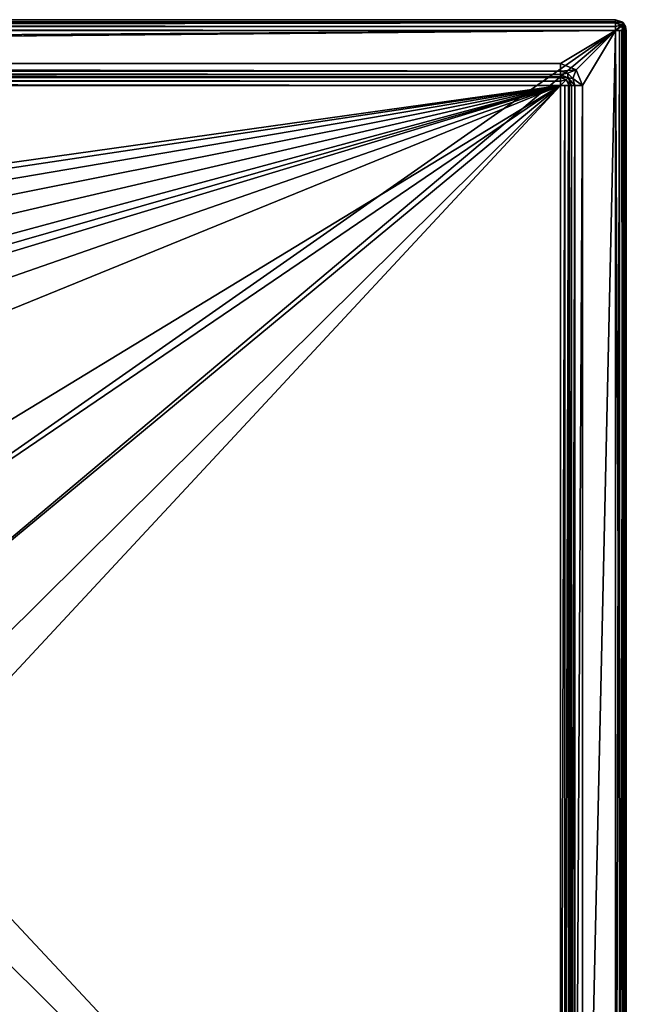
# Model space of a CAD drawing. Header units: millimetres. Extents: x -114 to 114, y -36 to 48.
# Tile 256 of 256: x 86 to 114, y -9 to 36. Entities that reach past the tile are written whole.
import ezdxf

# ---------------------------------------------------------------- set-up
doc = ezdxf.new("R2010")
doc.units = ezdxf.units.MM
doc.header["$LTSCALE"] = 65.185185
for name, color, linetype in [('1', 7, 'CONTINUOUS'), ('10', 7, 'CONTINUOUS'), ('16', 7, 'CONTINUOUS'), ('17', 7, 'CONTINUOUS'), ('18', 7, 'CONTINUOUS'), ('2', 7, 'CONTINUOUS'), ('22', 7, 'CONTINUOUS'), ('23', 7, 'CONTINUOUS'), ('2786', 7, 'CONTINUOUS'), ('30', 7, 'CONTINUOUS'), ('31', 7, 'CONTINUOUS'), ('36', 7, 'CONTINUOUS'), ('37', 7, 'CONTINUOUS'), ('4', 7, 'CONTINUOUS'), ('42', 7, 'CONTINUOUS'), ('43', 7, 'CONTINUOUS'), ('44', 7, 'CONTINUOUS'), ('5', 7, 'CONTINUOUS'), ('50', 7, 'CONTINUOUS'), ('57', 7, 'CONTINUOUS'), ('9', 7, 'CONTINUOUS')]:
    doc.layers.add(name, color=color, linetype=linetype)

msp = doc.modelspace()

# ---------------------------------------------------------------- linework, layer by layer
at = {"layer": '1', "linetype": 'CONTINUOUS'}
for points in [[(-113, 35, 80), (113, 35, 80), (-110.5, 33.5, 80), (-113, 35, 80)], [(-110.5, 33.5, 80), (113, 35, 80), (-54, 33.5, 80), (-110.5, 33.5, 80)], [(113, 35, 80), (-50.5, 33.5, 80), (-54, 33.5, 80), (113, 35, 80)], [(113, 35, 80), (110.5, 33.5, 80), (-50.5, 33.5, 80), (113, 35, 80)], [(110.5, 33.5, 80), (113, 35, 80), (111.207, 33.207, 80), (110.5, 33.5, 80)], [(111.207, 33.207, 80), (113, 35, 80), (111.5, 32.5, 80), (111.207, 33.207, 80)], [(113, 35, 80), (113, -35, 80), (111.5, -32.5, 80), (113, 35, 80)], [(111.5, 32.5, 80), (113, 35, 80), (111.5, -32.5, 80), (111.5, 32.5, 80)]]:
    msp.add_3dface(points, dxfattribs=at)
at = {"layer": '10', "linetype": 'CONTINUOUS'}
for points in [[(-50.5, 33, 80.5), (110.5, 33, 80.5), (-50.5, 33, 89.5), (-50.5, 33, 80.5)], [(-50.5, 33, 89.5), (110.5, 33, 80.5), (110.5, 33, 89.5), (-50.5, 33, 89.5)]]:
    msp.add_3dface(points, dxfattribs=at)
at = {"layer": '16', "linetype": 'CONTINUOUS'}
for points in [[(113, -35, 80), (113, 35, 80), (113.194, 35, 80.039), (113, -35, 80)], [(113.194, -35, 80.039), (113, -35, 80), (113.194, 35, 80.039), (113.194, -35, 80.039)], [(113.357, -35, 80.15), (113.194, -35, 80.039), (113.357, 35, 80.15), (113.357, -35, 80.15)], [(113.357, 35, 80.15), (113.194, -35, 80.039), (113.194, 35, 80.039), (113.357, 35, 80.15)], [(113.4, -35, 80.2), (113.357, -35, 80.15), (113.4, 35, 80.2), (113.4, -35, 80.2)], [(113.4, 35, 80.2), (113.357, -35, 80.15), (113.357, 35, 80.15), (113.4, 35, 80.2)], [(113.5, 35, 80.5), (113.5, -35, 80.5), (113.4, -35, 80.2), (113.5, 35, 80.5)], [(113.5, 35, 80.5), (113.4, -35, 80.2), (113.4, 35, 80.2), (113.5, 35, 80.5)]]:
    msp.add_3dface(points, dxfattribs=at)
at = {"layer": '17', "linetype": 'CONTINUOUS'}
for points in [[(113, 35.5, 80.5), (113, 35.5, 92), (113.3, 35.4, 92), (113, 35.5, 80.5)], [(113.35, 35.357, 92), (113, 35.5, 80.5), (113.3, 35.4, 92), (113.35, 35.357, 92)], [(113, 35.5, 80.5), (113.35, 35.357, 92), (113.354, 35.354, 80.5), (113, 35.5, 80.5)], [(113.35, 35.357, 92), (113.461, 35.194, 92), (113.354, 35.354, 80.5), (113.35, 35.357, 92)], [(113.5, 35, 92), (113.5, 35, 80.5), (113.354, 35.354, 80.5), (113.5, 35, 92)], [(113.461, 35.194, 92), (113.5, 35, 92), (113.354, 35.354, 80.5), (113.461, 35.194, 92)]]:
    msp.add_3dface(points, dxfattribs=at)
at = {"layer": '18', "linetype": 'CONTINUOUS'}
for points in [[(113, 35.5, 92), (-113, 35.5, 92), (-113, 35.461, 92.194), (113, 35.5, 92)], [(113, 35.354, 92.354), (113, 35.5, 92), (-113, 35.461, 92.194), (113, 35.354, 92.354)], [(-113, 35.35, 92.357), (113, 35.354, 92.354), (-113, 35.461, 92.194), (-113, 35.35, 92.357)], [(-113, 35, 92.5), (113, 35, 92.5), (113, 35.354, 92.354), (-113, 35, 92.5)], [(-113, 35, 92.5), (113, 35.354, 92.354), (-113, 35.3, 92.4), (-113, 35, 92.5)], [(-113, 35.3, 92.4), (113, 35.354, 92.354), (-113, 35.35, 92.357), (-113, 35.3, 92.4)]]:
    msp.add_3dface(points, dxfattribs=at)
at = {"layer": '2', "linetype": 'CONTINUOUS'}
for points in [[(113, 35, 92.5), (-113, 35, 92.5), (72.725, 6.847, 92.5), (113, 35, 92.5)], [(76.326, 4.231, 92.5), (113, 35, 92.5), (72.725, 6.847, 92.5), (76.326, 4.231, 92.5)], [(113, -35, 92.5), (113, 35, 92.5), (76.326, 4.231, 92.5), (113, -35, 92.5)], [(77.7, 0, 92.5), (113, -35, 92.5), (76.326, 4.231, 92.5), (77.7, 0, 92.5)], [(-10.47, -4.231, 92.5), (113, -35, 92.5), (-9.8, 0, 92.5), (-10.47, -4.231, 92.5)], [(-9.8, 0, 92.5), (113, -35, 92.5), (21.275, -6.847, 92.5), (-9.8, 0, 92.5)], [(29.326, -4.231, 92.5), (113, -35, 92.5), (30.7, 0, 92.5), (29.326, -4.231, 92.5)], [(113, -35, 92.5), (68.275, -6.847, 92.5), (30.7, 0, 92.5), (113, -35, 92.5)], [(76.326, -4.231, 92.5), (113, -35, 92.5), (77.7, 0, 92.5), (76.326, -4.231, 92.5)], [(-12.415, -8.051, 92.5), (113, -35, 92.5), (-10.47, -4.231, 92.5), (-12.415, -8.051, 92.5)], [(25.725, -6.847, 92.5), (113, -35, 92.5), (29.326, -4.231, 92.5), (25.725, -6.847, 92.5)], [(72.725, -6.847, 92.5), (113, -35, 92.5), (76.326, -4.231, 92.5), (72.725, -6.847, 92.5)], [(21.275, -6.847, 92.5), (113, -35, 92.5), (25.725, -6.847, 92.5), (21.275, -6.847, 92.5)], [(68.275, -6.847, 92.5), (113, -35, 92.5), (72.725, -6.847, 92.5), (68.275, -6.847, 92.5)], [(-15.446, -11.083, 92.5), (113, -35, 92.5), (-12.415, -8.051, 92.5), (-15.446, -11.083, 92.5)], [(-113, -35, 92.5), (113, -35, 92.5), (-70.5, -8.8, 92.5), (-113, -35, 92.5)], [(113, -35, 92.5), (-23.5, -13.7, 92.5), (-70.5, -8.8, 92.5), (113, -35, 92.5)]]:
    msp.add_3dface(points, dxfattribs=at)
at = {"layer": '22', "linetype": 'CONTINUOUS'}
for points in [[(113, 35, 92.5), (113, -35, 92.5), (113.354, -35, 92.354), (113, 35, 92.5)], [(113, 35, 92.5), (113.354, -35, 92.354), (113.3, 35, 92.4), (113, 35, 92.5)], [(113.3, 35, 92.4), (113.354, -35, 92.354), (113.35, 35, 92.357), (113.3, 35, 92.4)], [(113.35, 35, 92.357), (113.354, -35, 92.354), (113.461, 35, 92.194), (113.35, 35, 92.357)], [(113.354, -35, 92.354), (113.5, -35, 92), (113.461, 35, 92.194), (113.354, -35, 92.354)], [(113.5, -35, 92), (113.5, 35, 92), (113.461, 35, 92.194), (113.5, -35, 92)]]:
    msp.add_3dface(points, dxfattribs=at)
at = {"layer": '23', "linetype": 'CONTINUOUS'}
for points in [[(-113, 35.5, 80.5), (113, 35.5, 80.5), (113, 35.4, 80.2), (-113, 35.5, 80.5)], [(-113, 35.5, 80.5), (113, 35.4, 80.2), (-113, 35.4, 80.2), (-113, 35.5, 80.5)], [(113, 35.4, 80.2), (113, 35.357, 80.15), (-113, 35.4, 80.2), (113, 35.4, 80.2)], [(-113, 35.4, 80.2), (113, 35.357, 80.15), (-113, 35.357, 80.15), (-113, 35.4, 80.2)], [(113, 35.357, 80.15), (113, 35.194, 80.039), (-113, 35.357, 80.15), (113, 35.357, 80.15)], [(-113, 35.357, 80.15), (113, 35.194, 80.039), (-113, 35.194, 80.039), (-113, 35.357, 80.15)], [(113, 35, 80), (-113, 35, 80), (-113, 35.194, 80.039), (113, 35, 80)], [(113, 35.194, 80.039), (113, 35, 80), (-113, 35.194, 80.039), (113, 35.194, 80.039)]]:
    msp.add_3dface(points, dxfattribs=at)
at = {"layer": '2786', "linetype": 'CONTINUOUS'}
for points in [[(-50.5, 32.5, 90), (110.5, 32.5, 90), (-23.5, 13.7, 90), (-50.5, 32.5, 90)], [(110.5, 32.5, 90), (-19.266, 13.029, 90), (-23.5, 13.7, 90), (110.5, 32.5, 90)], [(110.5, 32.5, 90), (-15.446, 11.083, 90), (-19.266, 13.029, 90), (110.5, 32.5, 90)], [(110.5, 32.5, 90), (-12.415, 8.051, 90), (-15.446, 11.083, 90), (110.5, 32.5, 90)], [(110.5, 32.5, 90), (-10.47, 4.231, 90), (-12.415, 8.051, 90), (110.5, 32.5, 90)], [(110.5, 32.5, 90), (-9.8, 0, 90), (-10.47, 4.231, 90), (110.5, 32.5, 90)], [(-9.8, 0, 90), (110.5, 32.5, 90), (21.275, 6.847, 90), (-9.8, 0, 90)], [(110.5, 32.5, 90), (25.725, 6.847, 90), (21.275, 6.847, 90), (110.5, 32.5, 90)], [(110.5, 32.5, 90), (29.326, 4.231, 90), (25.725, 6.847, 90), (110.5, 32.5, 90)], [(110.5, 32.5, 90), (30.7, 0, 90), (29.326, 4.231, 90), (110.5, 32.5, 90)], [(110.5, 32.5, 90), (68.275, 6.847, 90), (30.7, 0, 90), (110.5, 32.5, 90)], [(110.5, 32.5, 90), (72.725, 6.847, 90), (68.275, 6.847, 90), (110.5, 32.5, 90)], [(110.5, 32.5, 90), (76.326, 4.231, 90), (72.725, 6.847, 90), (110.5, 32.5, 90)], [(110.5, 32.5, 90), (110.5, -32.5, 90), (76.326, -4.231, 90), (110.5, 32.5, 90)], [(110.5, 32.5, 90), (76.326, -4.231, 90), (77.7, 0, 90), (110.5, 32.5, 90)], [(110.5, 32.5, 90), (77.7, 0, 90), (76.326, 4.231, 90), (110.5, 32.5, 90)], [(110.5, -32.5, 90), (72.725, -6.847, 90), (76.326, -4.231, 90), (110.5, -32.5, 90)], [(110.5, -32.5, 90), (-50.5, -32.5, 90), (72.725, -6.847, 90), (110.5, -32.5, 90)]]:
    msp.add_3dface(points, dxfattribs=at)
at = {"layer": '30', "linetype": 'CONTINUOUS'}
for points in [[(113.3, 35.4, 92), (113, 35.5, 92), (113, 35.354, 92.354), (113.3, 35.4, 92)], [(113.3, 35.4, 92), (113, 35.354, 92.354), (113.354, 35.25, 92.25), (113.3, 35.4, 92)], [(113, 35.354, 92.354), (113, 35, 92.5), (113.354, 35.25, 92.25), (113, 35.354, 92.354)], [(113, 35, 92.5), (113.3, 35, 92.4), (113.354, 35.25, 92.25), (113, 35, 92.5)], [(113.35, 35.357, 92), (113.3, 35.4, 92), (113.354, 35.25, 92.25), (113.35, 35.357, 92)], [(113.3, 35, 92.4), (113.5, 35, 92), (113.354, 35.25, 92.25), (113.3, 35, 92.4)], [(113.461, 35.194, 92), (113.35, 35.357, 92), (113.354, 35.25, 92.25), (113.461, 35.194, 92)], [(113.5, 35, 92), (113.461, 35.194, 92), (113.354, 35.25, 92.25), (113.5, 35, 92)], [(113.5, 35, 92), (113.3, 35, 92.4), (113.461, 35, 92.194), (113.5, 35, 92)], [(113.3, 35, 92.4), (113.35, 35, 92.357), (113.461, 35, 92.194), (113.3, 35, 92.4)]]:
    msp.add_3dface(points, dxfattribs=at)
at = {"layer": '31', "linetype": 'CONTINUOUS'}
for points in [[(113, 35.5, 80.5), (113.354, 35.354, 80.5), (113, 35.4, 80.2), (113, 35.5, 80.5)], [(113, 35.4, 80.2), (113.354, 35.354, 80.5), (113.25, 35.25, 80.146), (113, 35.4, 80.2)], [(113, 35.357, 80.15), (113, 35.4, 80.2), (113.25, 35.25, 80.146), (113, 35.357, 80.15)], [(113, 35.194, 80.039), (113, 35.357, 80.15), (113.25, 35.25, 80.146), (113, 35.194, 80.039)], [(113.4, 35, 80.2), (113, 35, 80), (113.25, 35.25, 80.146), (113.4, 35, 80.2)], [(113, 35, 80), (113, 35.194, 80.039), (113.25, 35.25, 80.146), (113, 35, 80)], [(113.354, 35.354, 80.5), (113.5, 35, 80.5), (113.25, 35.25, 80.146), (113.354, 35.354, 80.5)], [(113.5, 35, 80.5), (113.4, 35, 80.2), (113.25, 35.25, 80.146), (113.5, 35, 80.5)], [(113, 35, 80), (113.4, 35, 80.2), (113.194, 35, 80.039), (113, 35, 80)], [(113.4, 35, 80.2), (113.357, 35, 80.15), (113.194, 35, 80.039), (113.4, 35, 80.2)]]:
    msp.add_3dface(points, dxfattribs=at)
at = {"layer": '36', "linetype": 'CONTINUOUS'}
for points in [[(110.694, -32.5, 89.961), (110.5, -32.5, 90), (110.694, 32.5, 89.961), (110.694, -32.5, 89.961)], [(110.694, 32.5, 89.961), (110.5, -32.5, 90), (110.5, 32.5, 90), (110.694, 32.5, 89.961)], [(110.857, -32.5, 89.85), (110.694, -32.5, 89.961), (110.857, 32.5, 89.85), (110.857, -32.5, 89.85)], [(110.857, 32.5, 89.85), (110.694, -32.5, 89.961), (110.694, 32.5, 89.961), (110.857, 32.5, 89.85)], [(110.9, -32.5, 89.8), (110.857, -32.5, 89.85), (110.9, 32.5, 89.8), (110.9, -32.5, 89.8)], [(110.9, 32.5, 89.8), (110.857, -32.5, 89.85), (110.857, 32.5, 89.85), (110.9, 32.5, 89.8)], [(111, 32.5, 89.5), (111, -32.5, 89.5), (110.9, -32.5, 89.8), (111, 32.5, 89.5)], [(111, 32.5, 89.5), (110.9, -32.5, 89.8), (110.9, 32.5, 89.8), (111, 32.5, 89.5)]]:
    msp.add_3dface(points, dxfattribs=at)
at = {"layer": '37', "linetype": 'CONTINUOUS'}
for points in [[(-50.5, 33, 89.5), (110.5, 33, 89.5), (110.5, 32.9, 89.8), (-50.5, 33, 89.5)], [(-50.5, 33, 89.5), (110.5, 32.9, 89.8), (-50.5, 32.9, 89.8), (-50.5, 33, 89.5)], [(110.5, 32.9, 89.8), (110.5, 32.857, 89.85), (-50.5, 32.9, 89.8), (110.5, 32.9, 89.8)], [(-50.5, 32.9, 89.8), (110.5, 32.857, 89.85), (-50.5, 32.857, 89.85), (-50.5, 32.9, 89.8)], [(110.5, 32.857, 89.85), (110.5, 32.694, 89.961), (-50.5, 32.857, 89.85), (110.5, 32.857, 89.85)], [(-50.5, 32.857, 89.85), (110.5, 32.694, 89.961), (-50.5, 32.694, 89.961), (-50.5, 32.857, 89.85)], [(110.5, 32.694, 89.961), (110.5, 32.5, 90), (-50.5, 32.694, 89.961), (110.5, 32.694, 89.961)], [(-50.5, 32.694, 89.961), (110.5, 32.5, 90), (-50.5, 32.5, 90), (-50.5, 32.694, 89.961)]]:
    msp.add_3dface(points, dxfattribs=at)
at = {"layer": '4', "linetype": 'CONTINUOUS'}
for points in [[(113.5, 35, 92), (113.5, -35, 92), (113.5, 35, 80.5), (113.5, 35, 92)], [(113.5, 35, 80.5), (113.5, -35, 92), (113.5, -35, 80.5), (113.5, 35, 80.5)]]:
    msp.add_3dface(points, dxfattribs=at)
at = {"layer": '42', "linetype": 'CONTINUOUS'}
for points in [[(111, -32.5, 80.5), (111, 32.5, 80.5), (111.146, 32.5, 80.146), (111, -32.5, 80.5)], [(111.146, -32.5, 80.146), (111, -32.5, 80.5), (111.146, 32.5, 80.146), (111.146, -32.5, 80.146)], [(111.5, 32.5, 80), (111.5, -32.5, 80), (111.146, -32.5, 80.146), (111.5, 32.5, 80)], [(111.5, 32.5, 80), (111.146, -32.5, 80.146), (111.146, 32.5, 80.146), (111.5, 32.5, 80)]]:
    msp.add_3dface(points, dxfattribs=at)
at = {"layer": '43', "linetype": 'CONTINUOUS'}
for points in [[(-50.5, 33.5, 80), (110.5, 33.5, 80), (110.5, 33.146, 80.146), (-50.5, 33.5, 80)], [(-50.5, 33.5, 80), (110.5, 33.146, 80.146), (-50.5, 33.146, 80.146), (-50.5, 33.5, 80)], [(110.5, 33, 80.5), (-50.5, 33, 80.5), (-50.5, 33.146, 80.146), (110.5, 33, 80.5)], [(110.5, 33.146, 80.146), (110.5, 33, 80.5), (-50.5, 33.146, 80.146), (110.5, 33.146, 80.146)]]:
    msp.add_3dface(points, dxfattribs=at)
at = {"layer": '44', "linetype": 'CONTINUOUS'}
for points in [[(110.5, 33, 89.5), (110.5, 33, 80.5), (110.854, 32.854, 80.5), (110.5, 33, 89.5)], [(110.5, 33, 89.5), (110.854, 32.854, 80.5), (110.854, 32.854, 89.5), (110.5, 33, 89.5)], [(111, 32.5, 80.5), (111, 32.5, 89.5), (110.854, 32.854, 89.5), (111, 32.5, 80.5)], [(110.854, 32.854, 80.5), (111, 32.5, 80.5), (110.854, 32.854, 89.5), (110.854, 32.854, 80.5)]]:
    msp.add_3dface(points, dxfattribs=at)
at = {"layer": '5', "linetype": 'CONTINUOUS'}
for points in [[(-113, 35.5, 92), (113, 35.5, 92), (-113, 35.5, 80.5), (-113, 35.5, 92)], [(-113, 35.5, 80.5), (113, 35.5, 92), (113, 35.5, 80.5), (-113, 35.5, 80.5)]]:
    msp.add_3dface(points, dxfattribs=at)
at = {"layer": '50', "linetype": 'CONTINUOUS'}
for points in [[(110.5, 32.9, 89.8), (110.5, 33, 89.5), (110.854, 32.854, 89.5), (110.5, 32.9, 89.8)], [(110.5, 32.857, 89.85), (110.5, 32.9, 89.8), (110.75, 32.75, 89.854), (110.5, 32.857, 89.85)], [(110.5, 32.9, 89.8), (110.854, 32.854, 89.5), (110.75, 32.75, 89.854), (110.5, 32.9, 89.8)], [(110.5, 32.694, 89.961), (110.5, 32.857, 89.85), (110.75, 32.75, 89.854), (110.5, 32.694, 89.961)], [(110.854, 32.854, 89.5), (111, 32.5, 89.5), (110.75, 32.75, 89.854), (110.854, 32.854, 89.5)], [(110.9, 32.5, 89.8), (110.5, 32.5, 90), (110.75, 32.75, 89.854), (110.9, 32.5, 89.8)], [(110.5, 32.5, 90), (110.5, 32.694, 89.961), (110.75, 32.75, 89.854), (110.5, 32.5, 90)], [(110.9, 32.5, 89.8), (110.694, 32.5, 89.961), (110.5, 32.5, 90), (110.9, 32.5, 89.8)], [(110.9, 32.5, 89.8), (110.857, 32.5, 89.85), (110.694, 32.5, 89.961), (110.9, 32.5, 89.8)], [(111, 32.5, 89.5), (110.9, 32.5, 89.8), (110.75, 32.75, 89.854), (111, 32.5, 89.5)]]:
    msp.add_3dface(points, dxfattribs=at)
at = {"layer": '57', "linetype": 'CONTINUOUS'}
for points in [[(110.5, 33.5, 80), (111.207, 33.207, 80), (110.5, 33.146, 80.146), (110.5, 33.5, 80)], [(110.5, 33.146, 80.146), (111.207, 33.207, 80), (110.823, 33.06, 80.146), (110.5, 33.146, 80.146)], [(110.5, 33, 80.5), (110.5, 33.146, 80.146), (110.823, 33.06, 80.146), (110.5, 33, 80.5)], [(110.854, 32.854, 80.5), (110.5, 33, 80.5), (110.823, 33.06, 80.146), (110.854, 32.854, 80.5)], [(110.823, 33.06, 80.146), (111.207, 33.207, 80), (111.06, 32.823, 80.146), (110.823, 33.06, 80.146)], [(110.854, 32.854, 80.5), (110.823, 33.06, 80.146), (111.06, 32.823, 80.146), (110.854, 32.854, 80.5)], [(111.146, 32.5, 80.146), (111, 32.5, 80.5), (110.854, 32.854, 80.5), (111.146, 32.5, 80.146)], [(111.146, 32.5, 80.146), (110.854, 32.854, 80.5), (111.06, 32.823, 80.146), (111.146, 32.5, 80.146)], [(111.207, 33.207, 80), (111.5, 32.5, 80), (111.06, 32.823, 80.146), (111.207, 33.207, 80)], [(111.5, 32.5, 80), (111.146, 32.5, 80.146), (111.06, 32.823, 80.146), (111.5, 32.5, 80)]]:
    msp.add_3dface(points, dxfattribs=at)
at = {"layer": '9', "linetype": 'CONTINUOUS'}
for points in [[(111, -32.5, 80.5), (111, -32.5, 89.5), (111, 32.5, 89.5), (111, -32.5, 80.5)], [(111, 32.5, 80.5), (111, -32.5, 80.5), (111, 32.5, 89.5), (111, 32.5, 80.5)]]:
    msp.add_3dface(points, dxfattribs=at)

doc.saveas('drawing.dxf')
